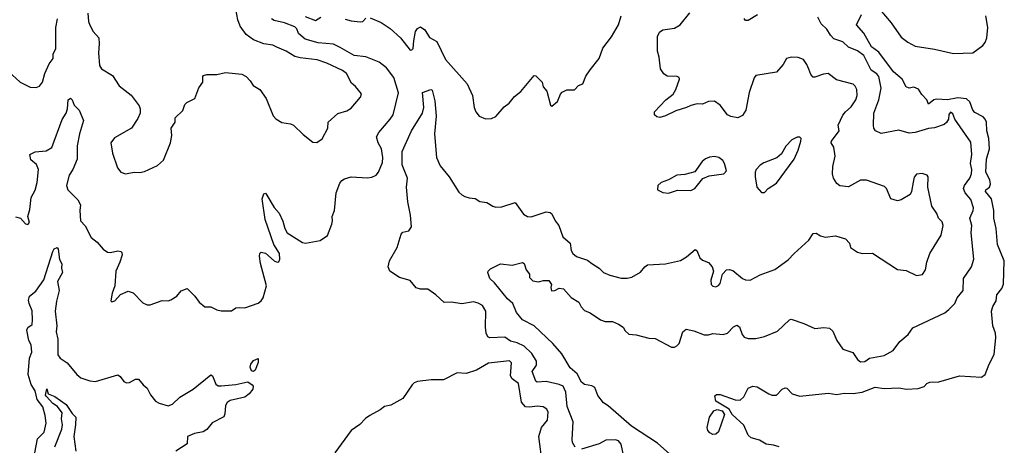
# Model space of a CAD drawing. Extents: x 1690054 to 1842981, y 782881 to 914114.
# Tile 195 of 256: x 1704901 to 1711569, y 843745 to 846629. Entities that reach past the tile are written whole.
import ezdxf

# ---------------------------------------------------------------- set-up
doc = ezdxf.new("R2010")
doc.units = 0

msp = doc.modelspace()

# ---------------------------------------------------------------- linework, layer by layer
at = {"layer": '0CON10XD'}
for points in [[(1704872.6, 845292.6), (1704905, 845284), (1704940, 845245), (1704955, 845241.8), (1704966.8, 845255), (1704956.2, 845295), (1704968.2, 845341.8), (1704978.4, 845425), (1705005, 845474), (1705018.1, 845525), (1705027.1, 845615), (1705015, 845646.9), (1704975, 845680), (1704968.8, 845715), (1705005, 845733.3), (1705080.3, 845739.7), (1705117.5, 845762.5), (1705187.9, 845952.1), (1705216.2, 845995), (1705224.5, 846025), (1705228.5, 846085), (1705245, 846097.1), (1705256.9, 846086.9), (1705269.4, 846049.4), (1705302.5, 846015), (1705333.3, 845945), (1705305.7, 845855), (1705289.4, 845775), (1705289.4, 845685), (1705261.1, 845615), (1705235.4, 845575), (1705218.5, 845505), (1705225.6, 845475), (1705295, 845407.8), (1705312.5, 845375), (1705307.9, 845335), (1705312, 845265), (1705345, 845232.9), (1705385, 845153.1), (1705425, 845121.9), (1705465, 845073.8), (1705495, 845054), (1705515, 845050.6), (1705565, 845062.5), (1705585, 845058.8), (1705591.7, 845051.7), (1705593.8, 845035), (1705578.6, 844985), (1705550.6, 844925), (1705544, 844825), (1705526.2, 844775), (1705517.5, 844725), (1705525, 844717.5), (1705545, 844723.3), (1705583.9, 844766.1), (1705635, 844788.8), (1705668.8, 844778.8), (1705735, 844710), (1705765, 844696), (1705785, 844697.5), (1705865, 844726.2), (1705905, 844723.3), (1705925, 844730), (1705965, 844756.7), (1705995, 844792.5), (1706035, 844807.5), (1706086.4, 844756.4), (1706115.6, 844715.6), (1706155, 844683.3), (1706195, 844683.8), (1706235, 844663.3), (1706265, 844656.7), (1706335, 844656.7), (1706365, 844676.2), (1706388.3, 844678.3), (1706425, 844676.7), (1706515, 844708.8), (1706535, 844723.3), (1706549.2, 844745), (1706571.9, 844825), (1706532.3, 844977.7), (1706523.9, 845026.1), (1706527.5, 845045), (1706537, 845053), (1706565, 845046.7), (1706625, 844996.2), (1706645, 844986.7), (1706655, 844987.5), (1706662.7, 845007.3), (1706660.6, 845045), (1706622, 845105), (1706561.9, 845275), (1706542.5, 845415), (1706555, 845450), (1706565, 845452.5), (1706575, 845440), (1706625, 845356.2), (1706657.6, 845317.6), (1706682.9, 845262.9), (1706695.7, 845215), (1706712.9, 845185), (1706815, 845118.8), (1706835.9, 845114.1), (1706936.1, 845133.9), (1706985, 845167.5), (1707013.6, 845243.6), (1707018.8, 845265), (1707016.2, 845295), (1707032.5, 845335), (1707043.4, 845456.6), (1707068.3, 845521.7), (1707081.1, 845538.9), (1707099.2, 845550.8), (1707145, 845564), (1707255, 845558), (1707285, 845562), (1707315, 845576), (1707330, 845595), (1707358.6, 845661.4), (1707359.1, 845695), (1707350.4, 845755), (1707328.5, 845795), (1707317.5, 845835), (1707332.2, 845865), (1707410, 845955), (1707428.9, 845985), (1707466, 846134), (1707435, 846237.2), (1707385, 846302), (1707335, 846341.4), (1707245, 846376.9), (1707166.6, 846386.6), (1707070.5, 846440.5), (1707025, 846462.1), (1706921.5, 846471.5), (1706835, 846496.4), (1706789.5, 846535), (1706777.4, 846567.4), (1706765, 846580), (1706695, 846608.2), (1706625, 846622.9), (1706605.6, 846635)], [(1705362.8, 846672.8), (1705366.3, 846616.3), (1705375, 846591.2), (1705398.3, 846548.3), (1705435.8, 846505), (1705439.2, 846465), (1705433.5, 846405), (1705442, 846318), (1705455.7, 846295.7), (1705529.8, 846249.8), (1705575, 846181.2), (1705655, 846116.7), (1705710, 846045), (1705717.5, 846025), (1705717.5, 845995), (1705700.7, 845959.3), (1705656.7, 845895), (1705541.7, 845828.3), (1705517.5, 845795), (1705530, 845725), (1705563.8, 845625), (1705585, 845596.7), (1705616.4, 845583.6), (1705675, 845596.2), (1705715, 845593.8), (1705745, 845601.2), (1705835, 845640), (1705875, 845676.7), (1705922.5, 845795), (1705930, 845845), (1705927.5, 845895), (1705952.5, 845935), (1705952.5, 845965), (1706006.1, 846013.9), (1706020, 846055), (1706032.3, 846067.7), (1706087.5, 846095), (1706113, 846167), (1706140, 846205), (1706140, 846245), (1706145, 846250), (1706167, 846257), (1706235, 846257.5), (1706295, 846270), (1706405, 846260), (1706434.2, 846244.2), (1706462.5, 846215), (1706482.3, 846182.3), (1706526.7, 846155), (1706568.8, 846095), (1706616.4, 845976.4), (1706635, 845956.7), (1706675, 845932.5), (1706735, 845922.5), (1706755, 845913.3), (1706820.7, 845850.7), (1706885, 845800), (1706912.3, 845797.7), (1706948.3, 845821.7), (1706988, 845895), (1706990, 845935), (1707055, 845994), (1707115, 846010.8), (1707145, 846030), (1707208.8, 846105), (1707215, 846127.5), (1707175.7, 846175.7), (1707147.7, 846197.7), (1707114, 846265), (1707086.2, 846285), (1706981.2, 846335), (1706915, 846356.9), (1706799.3, 846369.3), (1706765, 846378.5), (1706705, 846416.4), (1706642.1, 846442.1), (1706615, 846456.5), (1706555, 846465.6), (1706485, 846492.5), (1706435, 846528.6), (1706393.1, 846585), (1706378.1, 846628.1), (1706365, 846700)], [(1706835, 846650), (1706905, 846622.2), (1706940, 846645)], [(1707105, 846633.3), (1707145, 846620.8), (1707206.8, 846613.2), (1707225, 846616.2), (1707245, 846638.8)], [(1707275, 846640.8), (1707349.5, 846609.5), (1707409.8, 846569.8), (1707478.6, 846505), (1707545, 846423.3), (1707556.1, 846423.9), (1707565.9, 846434.1), (1707570.8, 846485), (1707581.9, 846548.1), (1707595, 846570), (1707615, 846580), (1707645, 846561.2), (1707675, 846507.1), (1707725, 846481.2), (1707785, 846358.8), (1707930, 846195), (1707966.2, 846115), (1707978.8, 846035), (1707990, 846005), (1708012.5, 845975), (1708055, 845956.2), (1708095, 845960), (1708125, 845973.3), (1708180.5, 846039.5), (1708215.7, 846064.3), (1708250.5, 846109.5), (1708295, 846143.3), (1708385, 846250), (1708395, 846247.5), (1708438.8, 846205), (1708446.7, 846175), (1708470, 846145), (1708495, 846050), (1708505, 846042.5), (1708542.5, 846075), (1708562.5, 846125), (1708575, 846137.5), (1708605, 846152.5), (1708657, 846153), (1708685, 846182.5), (1708715, 846193.3), (1708734.4, 846245.6), (1708765, 846288.8), (1708825, 846366.7), (1708850, 846435), (1708907.6, 846512.4), (1708956.7, 846595), (1708974.1, 846655.9)], [(1708643.1, 843785), (1708648.2, 843905), (1708608.2, 844008.3), (1708598.6, 844105), (1708581.1, 844145), (1708555, 844158.2), (1708465, 844176.7), (1708405, 844173.7), (1708395, 844179.1), (1708371.5, 844245), (1708401.1, 844288.9), (1708401.5, 844315), (1708367.9, 844367.9), (1708316.1, 844416.1), (1708269.5, 844439.5), (1708225, 844451.5), (1708185, 844478.5), (1708085, 844474.4), (1708070.9, 844480.9), (1708059.4, 844505), (1708054.4, 844545), (1708057.3, 844655), (1708035, 844691.4), (1708005, 844709.4), (1707975, 844716.9), (1707895, 844703.1), (1707825.7, 844715.7), (1707775, 844712.5), (1707719.2, 844765), (1707665, 844803.8), (1707615, 844803.8), (1707585, 844813.3), (1707545, 844862.5), (1707472.3, 844882.3), (1707407.5, 844925), (1707396.2, 844955), (1707404.5, 844995.5), (1707456, 845085), (1707485, 845176.7), (1707495, 845190), (1707535, 845198), (1707554.2, 845225), (1707547.3, 845305), (1707528.8, 845395), (1707520.3, 845495), (1707525.9, 845555), (1707489.7, 845645), (1707491.5, 845735), (1707554.2, 845875.8), (1707628.8, 845995), (1707637.1, 846035), (1707628.8, 846135), (1707685, 846155.8), (1707695, 846151.2), (1707711.2, 846078.8), (1707722, 845975), (1707710, 845855), (1707723.3, 845695), (1707748.5, 845638.5), (1707810, 845565), (1707875, 845461.2), (1707895, 845441.2), (1707915, 845431.2), (1707945, 845421.2), (1707985, 845418), (1708017, 845397), (1708065, 845390), (1708104.7, 845364.7), (1708125, 845359.5), (1708165, 845361.9), (1708255, 845390), (1708311.7, 845311.7), (1708340, 845295), (1708365, 845294.2), (1708465, 845326.9), (1708492.9, 845322.9), (1708504.1, 845314.1), (1708528, 845265), (1708552, 845235), (1708578.8, 845158.8), (1708628.6, 845115), (1708636.2, 845065), (1708646.7, 845045), (1708672.5, 845025), (1708745, 845000), (1708775, 844977.1), (1708825, 844946), (1708855, 844916.2), (1708897, 844897), (1708975, 844877.5), (1709015, 844876.9), (1709045.4, 844884.6), (1709105, 844918), (1709134.2, 844955), (1709152.4, 844967.6), (1709275, 844974.2), (1709375, 844998), (1709416.8, 845023.2), (1709475, 845071.2), (1709485.7, 845065.7), (1709506.7, 845015), (1709525, 845000), (1709565, 844983.3), (1709590, 844955), (1709598.8, 844925), (1709581.2, 844865), (1709583.3, 844835), (1709595, 844822.5), (1709615, 844820), (1709633, 844827), (1709645, 844842.5), (1709660, 844905), (1709686.4, 844933.6), (1709705, 844936.7), (1709729.5, 844929.5), (1709795, 844874.4), (1709815, 844865.6), (1709847.5, 844865), (1709915, 844900.8), (1710015, 844936.2), (1710105, 845002.9), (1710146.1, 845043.9), (1710244, 845135), (1710275, 845180), (1710295, 845182.5), (1710324.1, 845164.1), (1710356.1, 845156.1), (1710425, 845164), (1710492.5, 845145), (1710520, 845115), (1710527.5, 845085), (1710574.2, 845054.2), (1710605, 845044), (1710675, 845047.5), (1710845, 844936.2), (1710905, 844930), (1710975, 844896.2), (1711015, 844902.5), (1711035.8, 844934.2), (1711044.3, 844985), (1711064.4, 845045), (1711141.1, 845168.9), (1711155.6, 845235.6), (1711148.3, 845258.3), (1711123.3, 845285), (1711111.2, 845315), (1711078.6, 845365), (1711050.8, 845495), (1711053.6, 845563.6), (1711046.7, 845575), (1711013, 845587), (1710975, 845583.3), (1710958.3, 845561.7), (1710951.7, 845528.3), (1710940, 845465), (1710930, 845445), (1710871.2, 845408.8), (1710845, 845402), (1710801.2, 845415), (1710770, 845485), (1710758, 845498), (1710635, 845541.2), (1710595, 845542.5), (1710513.6, 845496.4), (1710455, 845503.3), (1710435, 845520), (1710411.2, 845555), (1710406, 845585), (1710406.9, 845635), (1710423.1, 845705), (1710413.3, 845765), (1710396.4, 845795), (1710397.9, 845805), (1710450.8, 845875), (1710444.2, 845915), (1710475, 845981.8), (1710492.9, 846005), (1710532.2, 846037.8), (1710564.1, 846085), (1710571.8, 846115), (1710569.6, 846155), (1710558.9, 846178.9), (1710545, 846192.9), (1710432.1, 846222.1), (1710375, 846263.8), (1710345, 846260.8), (1710285, 846238.8), (1710275, 846240), (1710257.3, 846257.3), (1710245, 846292.5), (1710231.2, 846325), (1710208, 846358), (1710172.7, 846372.7), (1710124.1, 846374.1), (1710094, 846365), (1710072, 846325), (1710026.4, 846273.6), (1709885, 846251.2), (1709874, 846235), (1709841.1, 846135), (1709819.2, 846015), (1709795, 845978.8), (1709765, 845963.8), (1709716.4, 845973.6), (1709695, 845984), (1709645, 846048.8), (1709605, 846076), (1709565.8, 846074.2), (1709525, 846056.2), (1709488.1, 846058.1), (1709445, 846048.1), (1709416.7, 846033.3), (1709345, 846012.2), (1709275, 845977.5), (1709235, 845966.2), (1709215, 845971.2), (1709200, 845985), (1709200, 846005), (1709277.5, 846085), (1709325.6, 846125), (1709344.4, 846155), (1709370, 846225), (1709366.4, 846236.4), (1709353.9, 846243.9), (1709285, 846247.1), (1709262.6, 846262.6), (1709239.2, 846295), (1709230.6, 846375), (1709220, 846415), (1709220, 846515), (1709233.8, 846545), (1709255, 846559.2), (1709335, 846571.1), (1709374.2, 846595), (1709439.2, 846675)], [(1709304.6, 843685), (1709219.4, 843759.4), (1709045, 843874.3), (1708885, 844013.8), (1708855, 844032), (1708815, 844082.1), (1708795, 844136.5), (1708775, 844148.2), (1708725, 844158.2), (1708705, 844173.3), (1708675, 844229.5), (1708629.5, 844269.5), (1708572.9, 844365), (1708510.6, 844435), (1708384.1, 844554.1), (1708305, 844595.7), (1708264.3, 844645), (1708240, 844705), (1708205, 844737.1), (1708115, 844846), (1708083.8, 844875), (1708070, 844915), (1708072.5, 844925), (1708089.5, 844940.5), (1708157.5, 844975), (1708235, 844965.6), (1708305, 844983.8), (1708317, 844977), (1708331.2, 844935), (1708352.5, 844905), (1708353, 844883), (1708375, 844860), (1708415, 844852.5), (1708448.3, 844861.7), (1708485, 844862.5), (1708502.5, 844835), (1708497.5, 844815), (1708501.7, 844791.7), (1708525, 844793.3), (1708555, 844810), (1708583.3, 844805), (1708635, 844746.7), (1708688, 844715), (1708702.4, 844682.4), (1708725, 844659.2), (1708765, 844642.9), (1708835, 844595.7), (1708865, 844584.3), (1708914.3, 844584.3), (1708956.8, 844566.8), (1708986.7, 844545), (1709000.7, 844520.7), (1709025, 844497.5), (1709075, 844493.8), (1709160.6, 844470.6), (1709205, 844470), (1709315, 844410), (1709335, 844410), (1709350.3, 844419.7), (1709365.8, 844435), (1709390.8, 844515), (1709415, 844531.4), (1709465, 844520.5), (1709536, 844494), (1709565, 844493.3), (1709595, 844502), (1709665, 844495.7), (1709694.3, 844505.7), (1709735, 844548.8), (1709758.3, 844558.3), (1709775, 844547.5), (1709792.5, 844495), (1709807.8, 844477.8), (1709835, 844468.1), (1709885, 844469.5), (1709945, 844481.9), (1710032, 844518), (1710114.1, 844595.9), (1710125, 844600), (1710211.7, 844571.7), (1710285, 844536.2), (1710346.4, 844543.6), (1710385, 844540), (1710408.1, 844518.1), (1710434, 844455), (1710475, 844396.7), (1710542.5, 844375), (1710575, 844327.5), (1710595, 844311.2), (1710625, 844314), (1710655, 844336.2), (1710755, 844354.4), (1710815, 844387.5), (1710861.7, 844448.3), (1710917.5, 844495), (1710948.6, 844541.4), (1711165, 844643.8), (1711193.3, 844665), (1711233.8, 844705), (1711250, 844745), (1711290.5, 844795), (1711291.9, 844875), (1711346.4, 844953.6), (1711363.3, 845006.7), (1711343.4, 845185), (1711349.6, 845235), (1711335.8, 845285), (1711358.8, 845335), (1711360.8, 845355), (1711340.8, 845410.8), (1711303.6, 845455), (1711291.8, 845485), (1711298.8, 845505), (1711335.5, 845555), (1711347.1, 845585), (1711348.5, 845615), (1711339.2, 845655), (1711349.6, 845715), (1711341.9, 845798.1), (1711234.2, 845954.2), (1711220.7, 845990.7), (1711205, 846002.5), (1711192.7, 845987.3), (1711190, 845955), (1711177.6, 845932.4), (1711160.6, 845919.4), (1711095, 845895.6), (1711055, 845892.5), (1710965, 845864.5), (1710925, 845860), (1710855, 845880), (1710735, 845857.8), (1710696.6, 845876.6), (1710684.5, 845894.5), (1710682.4, 845912.4), (1710685.5, 845995.5), (1710719.6, 846085), (1710735.4, 846165), (1710719.6, 846245), (1710705, 846262.5), (1710667.4, 846287.4), (1710617.1, 846387.1), (1710575, 846418.2), (1710513.3, 846443.3), (1710475, 846478.6), (1710415, 846500), (1710390.6, 846525), (1710366.7, 846565), (1710328.8, 846601.2), (1710305.8, 846645.8)], [(1709897.9, 846662.1), (1709835, 846624.2), (1709815, 846623.8), (1709807.3, 846637.3)], [(1711369.4, 845999.4), (1711354.8, 846015), (1711335, 846071.8), (1711313.4, 846093.4), (1711255, 846099.4), (1711185, 846086.6), (1711109.9, 846090.1), (1711090.9, 846085), (1711055, 846056), (1711043.9, 846085), (1711010.9, 846120.9), (1710987.9, 846157.9), (1710955, 846172.1), (1710925, 846164.3), (1710905, 846174), (1710876.9, 846225), (1710818.7, 846275), (1710719.3, 846409.3), (1710668.1, 846445), (1710616.8, 846536.8), (1710567.5, 846595), (1710601.2, 846665)], [(1710725, 846698.8), (1710801.7, 846608.3), (1710869.6, 846509.6), (1710915.5, 846475.5), (1710965, 846449.5), (1711095, 846430), (1711225, 846399.1), (1711355, 846404), (1711424, 846455), (1711439.2, 846475), (1711450, 846505), (1711457.5, 846575), (1711443.5, 846655)], [(1704825, 846278.8), (1704903.3, 846205), (1704971.2, 846171.2), (1705011.7, 846168.3), (1705035, 846178.8), (1705055.8, 846205), (1705070.4, 846265), (1705099.5, 846330.5), (1705126.9, 846365), (1705127.3, 846395), (1705146.4, 846433.6), (1705144.3, 846575.7), (1705156.4, 846633.6)], [(1710045, 843734.7), (1710005, 843746.5), (1709955, 843752), (1709910.5, 843780.5), (1709855, 843795.2), (1709834.2, 843815), (1709805, 843882.9), (1709726.2, 843955), (1709705, 843990.8), (1709614.8, 844044.8), (1709608.9, 844081.1), (1709619.8, 844090.2), (1709645, 844089.4), (1709745, 844054.1), (1709779.6, 844050.4), (1709805, 844074.3), (1709835, 844132), (1709865, 844146.2), (1709895, 844142), (1709973.8, 844095), (1709995, 844084.2), (1710025, 844085.8), (1710065, 844125.6), (1710085, 844134.3), (1710095, 844132), (1710131.2, 844095), (1710185, 844077.5), (1710375, 844098.9), (1710435, 844089.4), (1710485, 844099.4), (1710545, 844095.5), (1710605, 844105.6), (1710695, 844140), (1710755, 844130.5), (1710855, 844134.4), (1710906.8, 844126.8), (1710985, 844129.2), (1711027, 844143), (1711043.3, 844165), (1711065, 844174), (1711125, 844174.4), (1711265, 844216.2), (1711415, 844207.5), (1711440, 844225), (1711465.5, 844294.5), (1711499.7, 844360.3), (1711511.1, 844475), (1711509.6, 844505), (1711490.8, 844555), (1711482.5, 844655), (1711490.9, 844685), (1711514.5, 844725), (1711519.1, 844765), (1711551.4, 844808.6), (1711562.3, 844837.7), (1711568.6, 844995), (1711521.6, 845105), (1711513.5, 845215), (1711498.1, 845285), (1711498.4, 845335), (1711481.4, 845415), (1711440.6, 845465), (1711442.5, 845475), (1711467.9, 845495), (1711475.3, 845515), (1711469.7, 845545), (1711443, 845595), (1711448.2, 845685), (1711468.9, 845755), (1711464.1, 845825), (1711449.3, 845875), (1711446.9, 845935), (1711440, 845955), (1711425, 845971.2), (1711369.4, 845999.4)], [(1709945, 845457.5), (1709970, 845485), (1710025, 845521.2), (1710146, 845685), (1710172.5, 845745), (1710190, 845805), (1710193.3, 845825), (1710185, 845833.3), (1710165, 845833.8), (1710130, 845815), (1710088.3, 845771.7), (1710059.3, 845720.7), (1710028, 845692), (1709940.9, 845659.1), (1709915, 845642.9), (1709888, 845615), (1709881.2, 845595), (1709881.2, 845565), (1709892, 845495), (1709925, 845457.5), (1709945, 845457.5)], [(1709295, 845453.3), (1709355, 845474), (1709445, 845472.5), (1709472.5, 845485), (1709526.2, 845553.8), (1709569.7, 845570.3), (1709670, 845585), (1709687.5, 845605), (1709674.4, 845655), (1709661.4, 845675), (1709635, 845695.6), (1709605, 845701.4), (1709573.2, 845696.8), (1709544.5, 845685.5), (1709523, 845667), (1709472.5, 845597.5), (1709405, 845580), (1709350, 845575), (1709295, 845543.3), (1709245, 845526.7), (1709222.5, 845505), (1709220, 845475), (1709255, 845457.5), (1709295, 845453.3)], [(1705073.4, 843946.6), (1705057.9, 844005), (1705018.3, 844055), (1705005.8, 844115), (1704978, 844158), (1704959.1, 844225), (1704966.2, 844335), (1704982.8, 844377.3), (1704977.8, 844425), (1704961.6, 844455), (1704950, 844525), (1704956.4, 844543.6), (1704985, 844563.8), (1704987.7, 844595), (1704985.7, 844655.7), (1704963.8, 844705), (1704960.3, 844729.7), (1704968, 844755), (1705009.4, 844790.6), (1705063, 844867), (1705125, 845057.5), (1705135, 845076.7), (1705155, 845086), (1705161.2, 845075), (1705170.8, 845005), (1705186.1, 844975), (1705184.4, 844945), (1705191.4, 844915), (1705157.1, 844855), (1705167.9, 844795), (1705148.8, 844721.2), (1705141.8, 844655), (1705151.2, 844555), (1705148, 844515), (1705158.4, 844465), (1705158.7, 844358.7), (1705175, 844335.8), (1705223.2, 844303.2), (1705288, 844225), (1705315, 844203.1), (1705375, 844182.2), (1705415, 844178.1), (1705565, 844223.3), (1705581.7, 844211.7), (1705605, 844176.7), (1705625, 844168), (1705645, 844170), (1705685, 844193.8), (1705705, 844193.3), (1705736.7, 844155), (1705765, 844132.5), (1705786.4, 844086.4), (1705820, 844045), (1705845, 844030.8), (1705905, 844012.5), (1705936.2, 844025), (1705985, 844072.5), (1706075, 844126.7), (1706195, 844223.3), (1706207, 844217), (1706229.2, 844159.2), (1706245, 844149.2), (1706265, 844147.5), (1706365, 844157.3), (1706445, 844176.4), (1706475.4, 844155.4), (1706481.9, 844145), (1706478.9, 844125), (1706454.3, 844095), (1706425, 844072.2), (1706325, 844049.2), (1706305, 844035.5), (1706293.8, 844015), (1706290.7, 843959.3), (1706282.5, 843937.5), (1706205, 843897.5), (1706168.2, 843851.8), (1706143, 843837), (1706085, 843825.6), (1706037.5, 843805), (1706035.6, 843754.4), (1705958, 843705)], [(1706485, 844246.2), (1706469.5, 844249.5), (1706460.6, 844275), (1706466.9, 844295), (1706485, 844319.2), (1706515, 844332.5), (1706515.9, 844305.9), (1706495, 844253.3), (1706485, 844246.2)], [(1708441.2, 843615), (1708415.7, 843805), (1708434.4, 843865), (1708475.4, 843915), (1708480.6, 843970.6), (1708470.7, 843990.7), (1708445, 844005.6), (1708405, 844010), (1708355, 844004), (1708325, 844006.2), (1708298.3, 844038.3), (1708277.8, 844165), (1708236.7, 844196.7), (1708225.5, 844215), (1708231.9, 844305), (1708217.4, 844317.4), (1708075, 844300.9), (1707995, 844254.3), (1707925, 844232.5), (1707864.3, 844235.7), (1707771.7, 844188.3), (1707688.3, 844188.3), (1707595, 844176.7), (1707571.7, 844168.3), (1707557.5, 844155), (1707495, 844062.5), (1707415, 844017.5), (1707371.7, 844008.3), (1707342.5, 843985), (1707271.7, 843948.3), (1707242.3, 843927.7), (1707205, 843886.7), (1707144.3, 843845.7), (1707034.2, 843695)], [(1705138.1, 843735), (1705185.8, 843855), (1705189.7, 843885), (1705183.4, 843925), (1705188.5, 843965), (1705157.7, 844007.7), (1705125, 844028), (1705082.5, 844075), (1705076.2, 844085), (1705085, 844127.5), (1705094, 844094), (1705138, 844075), (1705215, 844021.5), (1705255, 843960.8), (1705280, 843935), (1705279.6, 843885), (1705268.4, 843805), (1705280, 843705)], [(1709595, 843819.2), (1709575, 843828.8), (1709561.8, 843845), (1709556.3, 843865), (1709572.9, 843937.1), (1709600.4, 843979.6), (1709625, 843988.8), (1709657.8, 843977.8), (1709673.5, 843955), (1709633.5, 843836.5), (1709615, 843820.3), (1709595, 843819.2)], [(1705004.2, 843695), (1705020.9, 843789.1), (1705065.7, 843835), (1705078.8, 843895), (1705073.4, 843946.6)], [(1708663, 843733), (1708644.1, 843764.1), (1708643.1, 843785)], [(1708988.8, 843678.8), (1708975, 843752.5), (1708955, 843775.8), (1708935, 843782), (1708869.7, 843780.3), (1708824, 843756), (1708705, 843718.2)]]:
    msp.add_lwpolyline(points, dxfattribs=at)

doc.saveas('drawing.dxf')
